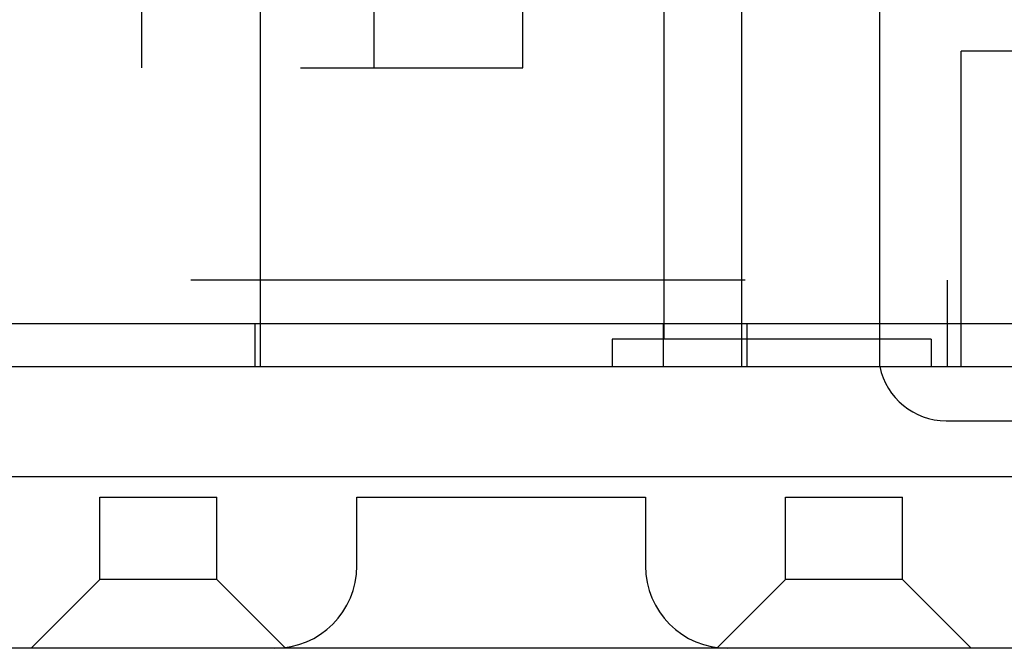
# Model space of a CAD drawing. Header units: inches. Extents: x 0 to 73.3, y 0 to 56.7.
# Tile 3 of 36: x 1.996 to 2.713, y 25.276 to 25.734. Entities that reach past the tile are written whole.
import ezdxf

# ---------------------------------------------------------------- set-up
doc = ezdxf.new("R2010")
doc.units = ezdxf.units.IN
doc.header["$LTSCALE"] = 4.033333
doc.header["$MEASUREMENT"] = 0
doc.linetypes.add('HIDDEN', pattern=[0.2, 0.1, -0.1])
doc.layers.get('0').update_dxf_attribs({"linetype": 'CONTINUOUS'})
doc.layers.add('DEFAULT_2', color=8, linetype='HIDDEN')

msp = doc.modelspace()

# ---------------------------------------------------------------- linework, layer by layer
at = {"color": 7, "linetype": 'Continuous'}
for p, q in [((1.48043, 25.51278), (4.61429, 25.51278)), ((1.46468, 25.48129), (3.4883, 25.48129)), ((2.67038, 25.44192), (2.81016, 25.44192)), ((1.73407, 25.40129), (2.77204, 25.40129)), ((2.84857, 25.27629), (1.84457, 25.27629))]:
    msp.add_line(p, q, dxfattribs=at)
msp.add_arc((2.67038, 25.49113), 0.04921, 191.53696, 270, dxfattribs=at)
at = {"layer": 'DEFAULT_2', "color": 8, "linetype": 'HIDDEN'}
for p, q in [((2.17137, 25.48129), (2.17137, 26.62302)), ((2.52177, 25.48129), (2.52177, 26.62302)), ((2.21271, 26.21652), (2.21271, 25.69881)), ((2.36232, 25.69881), (2.36232, 26.21652)), ((2.00208, 26.16731), (2.00208, 25.69881)), ((2.04932, 26.14369), (2.04932, 25.69881)), ((2.11232, 26.14369), (2.11232, 25.69881)), ((2.19106, 26.14369), (2.19106, 25.69881)), ((2.25405, 25.69881), (2.25405, 26.14369)), ((2.2944, 26.14369), (2.2944, 25.69881)), ((2.08476, 25.95767), (2.08476, 25.69881)), ((2.46492, 25.87499), (2.46492, 25.50129)), ((2.62192, 25.87499), (2.62192, 25.50129)), ((2.79932, 25.71081), (2.68121, 25.71081)), ((2.68121, 25.48129), (2.68121, 25.71081)), ((1.39381, 25.69881), (2.36232, 25.69881)), ((3.33082, 25.54428), (1.46468, 25.54428)), ((2.67137, 25.48129), (2.67137, 25.54428)), ((2.16743, 25.48129), (2.16743, 25.51278)), ((2.46468, 25.48129), (2.46468, 25.51278)), ((2.5257, 25.48129), (2.5257, 25.51278)), ((2.62216, 25.48129), (2.62216, 25.51278)), ((2.65942, 25.50129), (2.42742, 25.50129)), ((2.42742, 25.50129), (2.42742, 25.48129)), ((2.65942, 25.50129), (2.65942, 25.48129)), ((2.05457, 25.38629), (2.13957, 25.38629)), ((2.05457, 25.32629), (2.05457, 25.38629)), ((2.13957, 25.32629), (2.13957, 25.38629)), ((2.24157, 25.38629), (2.45157, 25.38629)), ((2.24157, 25.33629), (2.24157, 25.38629)), ((2.45157, 25.38629), (2.45157, 25.33629)), ((2.55357, 25.38629), (2.63857, 25.38629)), ((2.55357, 25.32629), (2.55357, 25.38629)), ((2.63857, 25.32629), (2.63857, 25.38629)), ((2.00457, 25.27629), (2.05457, 25.32629)), ((2.13957, 25.32629), (2.05457, 25.32629)), ((2.18957, 25.27629), (2.13957, 25.32629)), ((2.50357, 25.27629), (2.55357, 25.32629)), ((2.63857, 25.32629), (2.55357, 25.32629)), ((2.68857, 25.27629), (2.63857, 25.32629))]:
    msp.add_line(p, q, dxfattribs=at)
for centre, start, end in [((2.18157, 25.33629), 270, 360), ((2.51157, 25.33629), 180, 270)]:
    msp.add_arc(centre, 0.06, start, end, dxfattribs=at)

doc.saveas('drawing.dxf')
